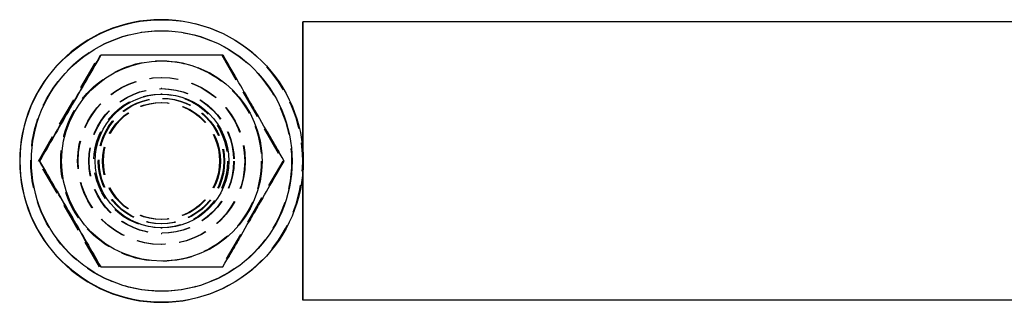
# Model space of a CAD drawing. Extents: x 144 to 818, y 5 to 576.
# Tile 1 of 49: x 147 to 236, y 48 to 73. Entities that reach past the tile are written whole.
import ezdxf

# ---------------------------------------------------------------- set-up
doc = ezdxf.new("R2010")
doc.units = 0
doc.header["$LTSCALE"] = 2
doc.linetypes.add('HIDDEN', pattern=[1.905, 1.27, -0.635])
doc.layers.get('0').update_dxf_attribs({"linetype": 'CONTINUOUS'})

msp = doc.modelspace()

# ---------------------------------------------------------------- linework, layer by layer
at = {"color": 7, "linetype": 'CONTINUOUS'}
for p, q in [((160.2189, 72.912), (160.1738, 72.912)), ((172.8752, 61.2644), (172.8752, 72.712)), ((172.9175, 72.712), (172.8752, 72.712)), ((172.9175, 60.4012), (172.9175, 72.712)), ((240.9524, 72.712), (172.9175, 72.712)), ((160.2485, 66.212), (160.2344, 66.212)), ((149.2632, 60.212), (149.2523, 60.212)), ((172.9175, 47.712), (172.9175, 60.0228)), ((172.8752, 47.712), (172.8752, 59.1596)), ((160.2344, 54.212), (160.2485, 54.212)), ((160.1738, 47.512), (160.2189, 47.512)), ((172.9175, 47.712), (172.8752, 47.712)), ((240.9272, 47.712), (172.9175, 47.712))]:
    msp.add_line(p, q, dxfattribs=at)
at = {"color": 7, "linetype": 'HIDDEN'}
for p, q in [((149.1485, 60.212), (154.6333, 69.712)), ((149.1591, 60.212), (154.6439, 69.712)), ((165.603, 69.712), (171.0878, 60.212)), ((165.6136, 69.712), (171.0984, 60.212)), ((160.2189, 66.712), (160.1738, 66.712)), ((160.2344, 66.212), (160.1287, 66.212)), ((160.172, 65.462), (160.1587, 65.462)), ((160.234, 65.462), (160.2207, 65.462)), ((172.8752, 59.1596), (172.8752, 61.2644)), ((149.1485, 60.212), (149.1591, 60.212)), ((154.6333, 50.712), (149.1485, 60.212)), ((154.6439, 50.712), (149.1591, 60.212)), ((149.2012, 60.212), (149.1903, 60.212)), ((171.0878, 60.212), (165.603, 50.712)), ((171.0984, 60.212), (165.6136, 50.712)), ((171.0878, 60.212), (171.0984, 60.212)), ((171.1405, 60.212), (171.1296, 60.212)), ((171.2024, 60.212), (171.1916, 60.212)), ((172.9175, 60.0228), (172.9175, 60.4012)), ((160.1587, 54.962), (160.172, 54.962)), ((160.2207, 54.962), (160.234, 54.962)), ((160.1287, 54.212), (160.2344, 54.212)), ((160.1738, 53.712), (160.2189, 53.712))]:
    msp.add_line(p, q, dxfattribs=at)
at = {"color": 7, "linetype": 'CONTINUOUS'}
for centre, radius in [((160.2189, 60.212), 12.7), ((160.2203, 60.212), 11.7), ((160.2344, 60.212), 9), ((160.2485, 60.212), 6)]:
    msp.add_circle(centre, radius, dxfattribs=at)
at = {"color": 7, "linetype": 'HIDDEN'}
for centre, radius in [((160.1724, 60.212), 11.7), ((160.1583, 60.212), 9), ((160.1724, 60.212), 9), ((160.2203, 60.212), 9), ((160.1724, 60.212), 7.5), ((160.2203, 60.212), 7.5), ((160.1738, 60.212), 6.5), ((160.2189, 60.212), 6.5), ((160.1287, 60.212), 6), ((160.1583, 60.212), 5.6314), ((160.1724, 60.212), 5.6314), ((160.2203, 60.212), 5.6314), ((160.2344, 60.212), 5.6314), ((160.1587, 60.212), 5.25), ((160.172, 60.212), 5.25), ((160.2207, 60.212), 5.25), ((160.234, 60.212), 5.25)]:
    msp.add_circle(centre, radius, dxfattribs=at)
at = {"color": 7, "linetype": 'CONTINUOUS'}
msp.add_arc((160.1738, 60.212), 12.7, 90.000022, 269.999978, dxfattribs=at)
at = {"color": 7, "linetype": 'HIDDEN'}
msp.add_arc((160.1738, 60.212), 12.7, 270.000056, 89.999944, dxfattribs=at)
at = {"color": 7, "linetype": 'CONTINUOUS'}
for points, knots in [([(149.2523, 60.212), (149.728, 61.0365), (150.6897, 62.7035), (152.1154, 65.1733), (153.4789, 67.5343), (154.3151, 68.9817), (154.7371, 69.712)], [0, 0, 0, 0, 0.2646063, 0.5349497, 0.7653442, 1, 1, 1, 1]), ([(154.748, 69.712), (154.2723, 68.8875), (153.3106, 67.2205), (151.8849, 64.7507), (150.5214, 62.3898), (149.6851, 60.9423), (149.2632, 60.212)], [0, 0, 0, 0, 0.2646056, 0.5349496, 0.7653442, 1, 1, 1, 1]), ([(165.7176, 69.712), (165.3099, 69.712), (164.0036, 69.712), (161.7199, 69.712), (158.4106, 69.712), (156.1134, 69.712), (154.748, 69.712)], [0, 0, 0, 0, 0.1140396, 0.3653609, 0.622761, 1, 1, 1, 1]), ([(171.2024, 60.212), (170.7267, 61.0365), (169.765, 62.7035), (168.3394, 65.1733), (166.9759, 67.5343), (166.1396, 68.9817), (165.7176, 69.712)], [0, 0, 0, 0, 0.2646059, 0.5349495, 0.765344, 1, 1, 1, 1]), ([(154.7371, 50.712), (154.2607, 51.5365), (153.2976, 53.2035), (151.8714, 55.6733), (150.5087, 58.0343), (149.6736, 59.4817), (149.2523, 60.212)], [0, 0, 0, 0, 0.2646055, 0.5349491, 0.7653435, 1, 1, 1, 1]), ([(149.2632, 60.212), (149.7396, 59.3875), (150.7027, 57.7205), (152.1288, 55.2507), (153.4916, 52.8898), (154.3266, 51.4423), (154.748, 50.712)], [0, 0, 0, 0, 0.2646056, 0.5349492, 0.7653442, 1, 1, 1, 1]), ([(165.7176, 50.712), (166.194, 51.5365), (167.1571, 53.2035), (168.5833, 55.6733), (169.9461, 58.0343), (170.7811, 59.4817), (171.2024, 60.212)], [0, 0, 0, 0, 0.26460579, 0.53494961, 0.76534389, 1, 1, 1, 1]), ([(154.748, 50.712), (156.1134, 50.712), (158.3873, 50.712), (161.6956, 50.712), (163.9807, 50.712), (165.3099, 50.712), (165.7176, 50.712)], [0, 0, 0, 0, 0.3772372, 0.6282096, 0.8859609, 1, 1, 1, 1])]:
    msp.add_open_spline(points, degree=3, knots=knots, dxfattribs=at)
at = {"color": 7, "linetype": 'HIDDEN'}
for points, knots in [([(165.7067, 69.712), (166.1824, 68.8875), (167.1442, 67.2205), (168.5698, 64.7507), (169.9333, 62.3898), (170.7696, 60.9423), (171.1916, 60.212)], [0, 0, 0, 0, 0.2646056, 0.5349496, 0.7653439, 1, 1, 1, 1]), ([(171.1916, 60.212), (170.7152, 59.3875), (169.7521, 57.7205), (168.3259, 55.2507), (166.9631, 52.8898), (166.1281, 51.4423), (165.7067, 50.712)], [0, 0, 0, 0, 0.2646059, 0.5349498, 0.7653442, 1, 1, 1, 1])]:
    msp.add_open_spline(points, degree=3, knots=knots, dxfattribs=at)

doc.saveas('drawing.dxf')
